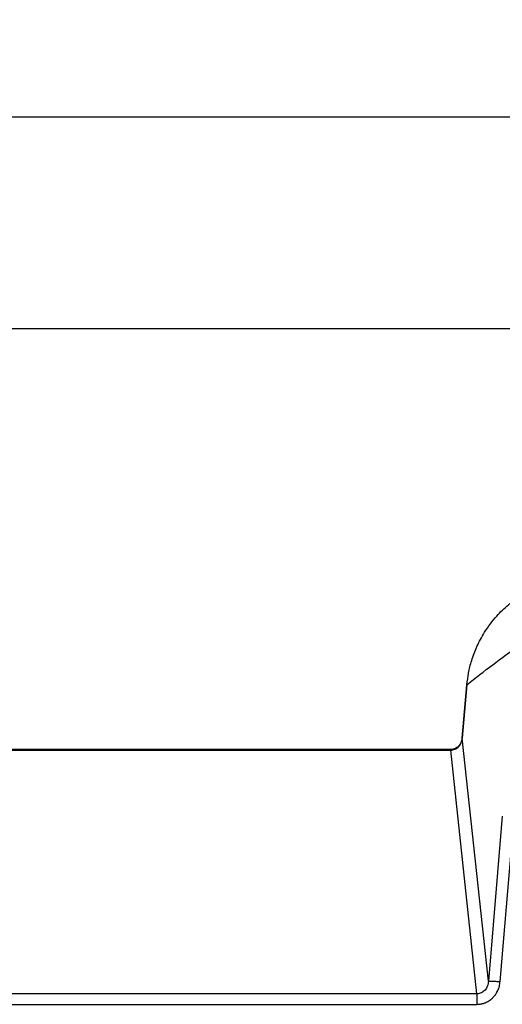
# Paper-space layout 'Web Drawing(2)' of a CAD drawing. Header units: millimetres. Extents: x 71 to 1085, y 76 to 849.
# Tile 36 of 63: x 426 to 508, y 462 to 630. Entities that reach past the tile are written whole.
import ezdxf

# ---------------------------------------------------------------- set-up
doc = ezdxf.new("R2010")
doc.units = ezdxf.units.MM
doc.layers.add('DIMENSIONS', color=140, linetype='Continuous', lineweight=25)
doc.styles.add('SLDTEXTSTYLE0', font='TXT', dxfattribs={"width": 0.75})
doc.dimstyles.new('SLDDIMSTYLE0', dxfattribs={"dimtxt": 10, "dimasz": 10, "dimexe": 0, "dimexo": 0.0625, "dimgap": 2.5, "dimtad": 0, "dimtih": 1, "dimtoh": 1, "dimdec": 1, "dimrnd": 1e-09, "dimzin": 4, "dimdsep": 46, "dimtxsty": 'SLDTEXTSTYLE0', "dimsah": 1, "dimcen": 0.09, "dimadec": 0, "dimazin": 1, "dimtfac": 1, "dimtdec": 1, "dimtofl": 0, "dimtmove": 0, "dimatfit": 3, "dimfxl": 0, "dimfrac": 2, "dimtolj": 1, "dimtzin": 12, "dimarcsym": 0})

# ---------------------------------------------------------------- blocks, each defined once
blk = doc.blocks.new('_D_16')
at = {"layer": 'DIMENSIONS'}
for p, q in [((182.52, 524.09), (182.52, 580.42)), ((592.48, 515.81), (592.48, 580.42)), ((370.87, 578.72), (367.82, 578.72)), ((367.82, 578.72), (367.82, 562.85)), ((404.12, 578.72), (407.17, 578.72)), ((407.17, 578.72), (407.17, 562.85)), ((182.52, 577.25), (362.98, 577.25)), ((592.48, 577.25), (412.01, 577.25)), ((367.82, 562.85), (370.87, 562.85)), ((407.17, 562.85), (404.12, 562.85))]:
    blk.add_line(p, q, dxfattribs=at)
for points in [[(182.52, 577.25), (192.52, 575.71), (192.52, 578.79)], [(592.48, 577.25), (582.48, 578.79), (582.48, 575.71)]]:
    blk.add_solid(points, dxfattribs=at)
at = {"layer": 'DIMENSIONS', "char_height": 10, "attachment_point": 1, "style": 'SLDTEXTSTYLE0'}
for s, insert in [('410.0', (370.87, 593.64)), ('16.14', (370.87, 575.74))]:
    blk.add_mtext(s, dxfattribs=dict(at, insert=insert))
blk = doc.blocks.new('_D_17')
at = {"layer": 'DIMENSIONS'}
for p, q in [((156.97, 563.39), (156.97, 616.42)), ((616.97, 565.12), (616.97, 616.42)), ((370.35, 614.72), (367.3, 614.72)), ((367.3, 614.72), (367.3, 598.85)), ((403.6, 614.72), (406.64, 614.72)), ((406.64, 614.72), (406.64, 598.85)), ((156.97, 613.25), (362.45, 613.25)), ((616.97, 613.25), (411.49, 613.25)), ((367.3, 598.85), (370.35, 598.85)), ((406.64, 598.85), (403.6, 598.85))]:
    blk.add_line(p, q, dxfattribs=at)
for points in [[(156.97, 613.25), (166.97, 611.71), (166.97, 614.79)], [(616.97, 613.25), (606.97, 614.79), (606.97, 611.71)]]:
    blk.add_solid(points, dxfattribs=at)
at = {"layer": 'DIMENSIONS', "char_height": 10, "attachment_point": 1, "style": 'SLDTEXTSTYLE0'}
for s, insert in [('460.0', (370.35, 629.64)), ('18.11', (370.35, 611.74))]:
    blk.add_mtext(s, dxfattribs=dict(at, insert=insert))

psp = doc.layouts.new('Web Drawing(2)')

# ---------------------------------------------------------------- linework, layer by layer
for p, q in [((502.47, 516.78), (501.65, 507.67)), ((501.66, 507.69), (502.47, 516.78)), ((506.12, 466.37), (501.66, 507.69)), ((501.67, 507.69), (501.66, 507.69)), ((499.71, 505.75), (399.86, 505.75)), ((400.09, 505.65), (499.7, 505.65)), ((504.17, 464.23), (499.7, 505.65)), ((508.47, 494.43), (506.12, 466.37)), ((508.1, 466.3), (510.46, 494.36)), ((504.17, 464.23), (270.84, 464.23)), ((270.84, 462.44), (504.17, 462.44))]:
    psp.add_line(p, q)
at = {"flags": 128}
psp.add_lwpolyline([(502.49, 516.78), (502.48, 516.78), (502.47, 516.78)], dxfattribs=at)
for points, knots in [([(502.47, 516.78), (502.55, 517.43), (502.71, 518.82), (503.15, 520.58), (503.66, 522.08), (504.15, 523.27), (504.75, 524.48), (505.79, 526.29), (507.34, 528.31), (508.95, 529.95), (509.86, 530.63), (510.03, 530.77)], [0, 0, 0, 0, 0.120371, 0.257185, 0.331789, 0.410507, 0.493338, 0.580281, 0.792222, 0.959712, 1, 1, 1, 1]), ([(501.66, 507.69), (501.63, 507.53), (501.58, 507.22), (501.35, 506.68), (500.94, 506.17), (500.32, 505.81), (499.9, 505.77), (499.7, 505.75)], [0, 0, 0, 0, 0.16268, 0.314089, 0.581096, 0.806849, 1, 1, 1, 1]), ([(499.7, 505.65), (499.96, 505.64), (500.21, 505.7), (500.67, 505.9), (500.88, 506.05), (501.23, 506.43), (501.37, 506.66), (501.58, 507.15), (501.64, 507.42), (501.66, 507.69)], [0, 0, 0, 0, 0.25, 0.25, 0.5, 0.5, 0.75, 0.75, 1, 1, 1, 1]), ([(499.7, 505.74), (499.7, 505.74), (499.7, 505.76), (499.7, 505.69), (499.7, 505.65)], [0, 0, 0, 0, 0.273603, 1, 1, 1, 1]), ([(506.12, 466.37), (506.1, 466.1), (506.04, 465.82), (505.84, 465.31), (505.71, 465.07), (505.36, 464.67), (505.15, 464.51), (504.68, 464.29), (504.43, 464.23), (504.17, 464.23)], [0, 0, 0, 0, 0.25, 0.25, 0.5, 0.5, 0.75, 0.75, 1, 1, 1, 1]), ([(504.17, 462.44), (504.24, 462.45), (504.38, 462.45), (504.58, 462.47), (504.78, 462.49), (504.98, 462.53), (505.17, 462.58), (505.37, 462.64), (505.72, 462.77), (506.21, 463.02), (506.68, 463.39), (507, 463.71), (507.2, 463.95), (507.39, 464.22), (507.57, 464.51), (507.73, 464.82), (507.86, 465.16), (507.98, 465.52), (508.06, 465.91), (508.09, 466.17), (508.1, 466.3)], [0, 0, 0, 0, 0.0332442, 0.0665551, 0.0999233, 0.1333401, 0.1668004, 0.2003119, 0.2338837, 0.351824, 0.474657, 0.5245569, 0.5766095, 0.630737, 0.6869628, 0.7453395, 0.8058617, 0.8684624, 0.9331534, 1, 1, 1, 1]), ([(506.12, 466.37), (506.13, 466.39), (506.2, 466.39), (506.41, 466.4), (506.56, 466.4), (506.93, 466.38), (507.14, 466.37), (507.61, 466.34), (507.85, 466.33), (508.1, 466.3)], [0, 0, 0, 0, 0.25, 0.25, 0.5, 0.5, 0.75, 0.75, 1, 1, 1, 1]), ([(504.17, 464.23), (504.17, 464.17), (504.17, 464.09), (504.17, 463.87), (504.17, 463.73), (504.17, 463.41), (504.17, 463.22), (504.17, 462.84), (504.17, 462.64), (504.17, 462.44)], [0, 0, 0, 0, 0.25, 0.25, 0.5, 0.5, 0.75, 0.75, 1, 1, 1, 1])]:
    psp.add_open_spline(points, degree=3, knots=knots)
psp.add_open_spline([(502.47, 516.78), (505.39, 519.1), (508.3, 521.29), (511.2, 523.37)], degree=3)

# ---------------------------------------------------------------- dimensions: what is measured, and where the dimension line sits
at = {"layer": 'DIMENSIONS'}
for base, p1, p2, picture, middle in [((616.97, 613.25), (156.97, 562.12), (616.97, 563.85), '_D_17', (386.97, 613.25)), ((182.52, 577.25), (592.48, 514.54), (182.52, 522.82), '_D_16', (387.5, 577.25))]:
    dim = psp.add_linear_dim(base=base, p1=p1, p2=p2, dimstyle='SLDDIMSTYLE0', dxfattribs=at)
    dim.commit()
    dim.dimension.update_dxf_attribs({"geometry": picture, "text_midpoint": middle, "dimtype": 160})

doc.saveas('drawing.dxf')
